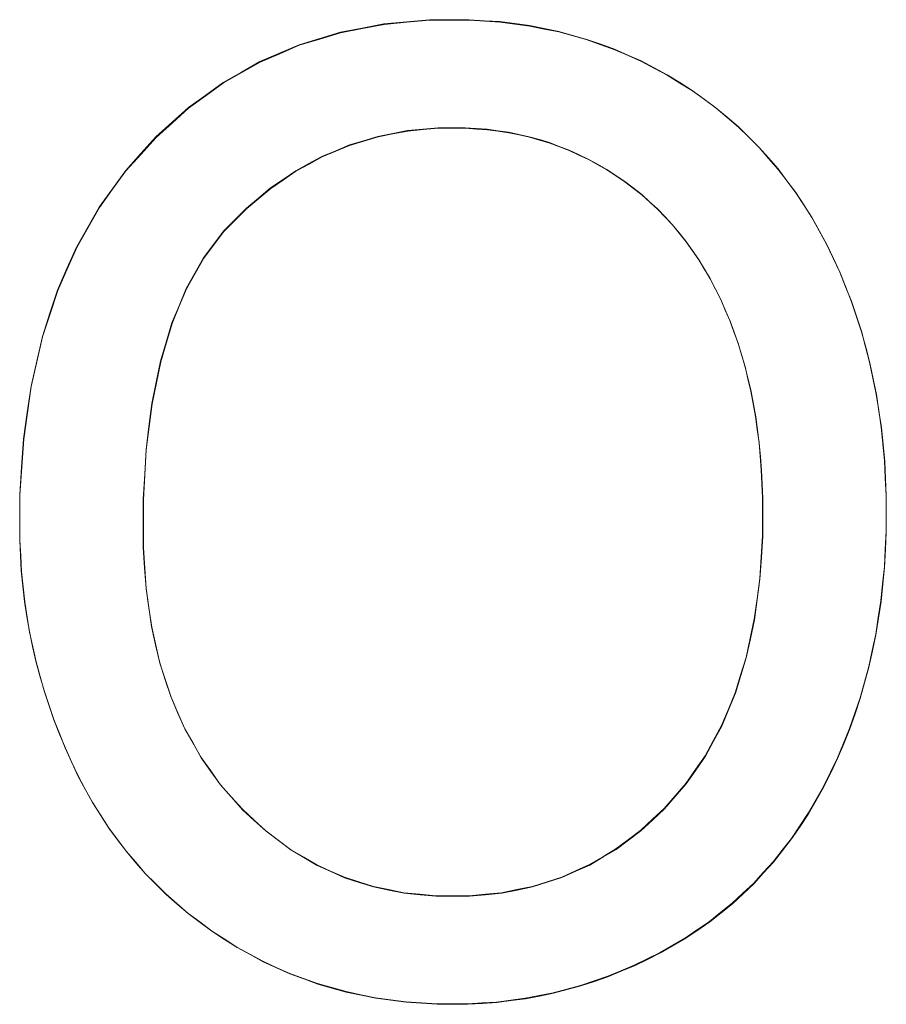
# Model space of a CAD drawing. Extents: x 229 to 926, y 37 to 878.
# Tile 136 of 163: x 329.53 to 331.81, y 839.48 to 842.07. Entities that reach past the tile are written whole.
import ezdxf
from ezdxf.lldxf.tags import DXFTag

# ---------------------------------------------------------------- set-up
doc = ezdxf.new("R2010")
doc.units = 0
doc.layers.get('0').update_dxf_attribs({"linetype": 'fein_strichliert', "lineweight": 13})
doc.layers.add('Beschriftung', color=7, linetype='Continuous', lineweight=25)
doc.layers.add('Beschriftung-A03CPAFWA9', color=7, linetype='Continuous', lineweight=25)
tags = doc.linetypes.add('fein_strichliert', pattern=[4, 1, -2, 1]).pattern_tags.tags
tags[8:9] = [DXFTag(74, 4), DXFTag(75, 0), DXFTag(340, '0'), DXFTag(46, 0.0), DXFTag(50, 0.0), DXFTag(44, 0.0), DXFTag(45, 0.0)]
tags[6:7] = [DXFTag(74, 4), DXFTag(75, 0), DXFTag(340, '0'), DXFTag(46, 0.0), DXFTag(50, 0.0), DXFTag(44, 0.0), DXFTag(45, 0.0)]
tags[4:5] = [DXFTag(74, 4), DXFTag(75, 0), DXFTag(340, '0'), DXFTag(46, 0.0), DXFTag(50, 0.0), DXFTag(44, 0.0), DXFTag(45, 0.0)]

# ---------------------------------------------------------------- blocks, each defined once
blk = doc.blocks.new('Referenz-A03CPAFUA9', base_point=(255.7277, 66.0323))
at = {"layer": 'Beschriftung', "color": 0, "lineweight": -2}
for p, q in [((330.4327, 842.0493), (330.4898, 842.0603)), ((330.4898, 842.0603), (330.5498, 842.0658)), ((330.5498, 842.0658), (330.61, 842.0713)), ((330.61, 842.0713), (330.6728, 842.0713)), ((330.6728, 842.0713), (330.714, 842.0713)), ((330.714, 842.0713), (330.7542, 842.0687)), ((330.7542, 842.0687), (330.7945, 842.0662)), ((330.7945, 842.0662), (330.8337, 842.061)), ((330.8337, 842.061), (330.8728, 842.0557)), ((330.8728, 842.0557), (330.9111, 842.0481)), ((330.3212, 842.0218), (330.3755, 842.0383)), ((330.3755, 842.0383), (330.4327, 842.0493)), ((330.9111, 842.0481), (330.9493, 842.0403)), ((330.9493, 842.0403), (330.9864, 842.0299)), ((330.9864, 842.0299), (331.0236, 842.0196)), ((330.2156, 841.9833), (330.2669, 842.0053)), ((330.2669, 842.0053), (330.3212, 842.0218)), ((331.0236, 842.0196), (331.0597, 842.0067)), ((331.0597, 842.0067), (331.0959, 841.9938)), ((330.1642, 841.9613), (330.2156, 841.9833)), ((331.0959, 841.9938), (331.131, 841.9783)), ((331.131, 841.9783), (331.1661, 841.9628)), ((330.1158, 841.9338), (330.1642, 841.9613)), ((331.1661, 841.9628), (331.2002, 841.9447)), ((330.0673, 841.9063), (330.1158, 841.9338)), ((331.2002, 841.9447), (331.2344, 841.9266)), ((331.2344, 841.9266), (331.2674, 841.9059)), ((330.0217, 841.8733), (330.0673, 841.9063)), ((331.2674, 841.9059), (331.3005, 841.8853)), ((329.976, 841.8403), (330.0217, 841.8733)), ((331.3005, 841.8853), (331.3317, 841.8626)), ((331.3317, 841.8626), (331.3628, 841.8399)), ((329.9334, 841.8018), (329.976, 841.8403)), ((331.3628, 841.8399), (331.3919, 841.8151)), ((329.8907, 841.7633), (329.9334, 841.8018)), ((331.3919, 841.8151), (331.4211, 841.7904)), ((330.513, 841.7724), (330.474, 841.7648)), ((330.552, 841.7798), (330.513, 841.7724)), ((330.5923, 841.7836), (330.552, 841.7798)), ((330.6327, 841.7874), (330.5923, 841.7836)), ((330.6745, 841.7874), (330.6327, 841.7874)), ((330.7039, 841.7874), (330.6745, 841.7874)), ((330.7327, 841.7854), (330.7039, 841.7874)), ((330.7614, 841.7835), (330.7327, 841.7854)), ((330.7893, 841.7796), (330.7614, 841.7835)), ((330.8174, 841.7757), (330.7893, 841.7796)), ((330.8447, 841.7698), (330.8174, 841.7757)), ((330.872, 841.7639), (330.8447, 841.7698)), ((331.4211, 841.7904), (331.4483, 841.7636)), ((329.8509, 841.7193), (329.8907, 841.7633)), ((330.3992, 841.7421), (330.3632, 841.7271)), ((330.4367, 841.7534), (330.3992, 841.7421)), ((330.474, 841.7648), (330.4367, 841.7534)), ((330.8985, 841.7561), (330.872, 841.7639)), ((330.9251, 841.7482), (330.8985, 841.7561)), ((330.9508, 841.7384), (330.9251, 841.7482)), ((331.4483, 841.7636), (331.4755, 841.7368)), ((329.8111, 841.6754), (329.8509, 841.7193)), ((330.3632, 841.7271), (330.3271, 841.7121)), ((330.9767, 841.7287), (330.9508, 841.7384)), ((331.0018, 841.7169), (330.9767, 841.7287)), ((331.0268, 841.7052), (331.0018, 841.7169)), ((331.4755, 841.7368), (331.5007, 841.708)), ((330.2927, 841.6932), (330.2582, 841.6743)), ((330.3271, 841.7121), (330.2927, 841.6932)), ((331.0513, 841.6914), (331.0268, 841.7052)), ((331.0756, 841.6777), (331.0513, 841.6914)), ((331.5007, 841.708), (331.5259, 841.6792)), ((329.7763, 841.6271), (329.8111, 841.6754)), ((330.2582, 841.6743), (330.225, 841.6517)), ((331.0993, 841.6621), (331.0756, 841.6777)), ((331.5259, 841.6792), (331.5492, 841.6483)), ((330.225, 841.6517), (330.192, 841.6291)), ((331.123, 841.6465), (331.0993, 841.6621)), ((331.1452, 841.6292), (331.123, 841.6465)), ((331.5492, 841.6483), (331.5725, 841.6175)), ((329.7414, 841.5789), (329.7763, 841.6271)), ((330.192, 841.6291), (330.1604, 841.6027)), ((331.1675, 841.612), (331.1452, 841.6292)), ((331.1883, 841.5931), (331.1675, 841.612)), ((331.5725, 841.6175), (331.5938, 841.5845)), ((330.1604, 841.6027), (330.1288, 841.5763)), ((331.2091, 841.5742), (331.1883, 841.5931)), ((329.7116, 841.5264), (329.7414, 841.5789)), ((330.1288, 841.5763), (330.0985, 841.5462)), ((331.2285, 841.5538), (331.2091, 841.5742)), ((331.5938, 841.5845), (331.6151, 841.5517)), ((330.0985, 841.5462), (330.0684, 841.5161)), ((331.2478, 841.5333), (331.2285, 841.5538)), ((331.2659, 841.5113), (331.2478, 841.5333)), ((331.6151, 841.5517), (331.6344, 841.5168)), ((329.6817, 841.474), (329.7116, 841.5264)), ((330.0684, 841.5161), (330.042, 841.4808)), ((331.2838, 841.4892), (331.2659, 841.5113)), ((331.6344, 841.5168), (331.6537, 841.4818)), ((331.3003, 841.4655), (331.2838, 841.4892)), ((331.6537, 841.4818), (331.6711, 841.4448)), ((329.6568, 841.4173), (329.6817, 841.474)), ((330.042, 841.4808), (330.0157, 841.4457)), ((331.3169, 841.4419), (331.3003, 841.4655)), ((330.0157, 841.4457), (329.993, 841.4054)), ((331.332, 841.4167), (331.3169, 841.4419)), ((331.6711, 841.4448), (331.6885, 841.4079)), ((329.632, 841.3607), (329.6568, 841.4173)), ((329.993, 841.4054), (329.9704, 841.3652)), ((331.3472, 841.3914), (331.332, 841.4167)), ((331.6885, 841.4079), (331.7037, 841.3697)), ((331.3609, 841.3646), (331.3472, 841.3914)), ((329.6121, 841.2998), (329.632, 841.3607)), ((329.9704, 841.3652), (329.9515, 841.3199)), ((331.3746, 841.3377), (331.3609, 841.3646)), ((331.7037, 841.3697), (331.7189, 841.3316)), ((331.3868, 841.3093), (331.3746, 841.3377)), ((331.7189, 841.3316), (331.7319, 841.2921)), ((329.9515, 841.3199), (329.9327, 841.2746)), ((331.3992, 841.2808), (331.3868, 841.3093)), ((329.5922, 841.2389), (329.6121, 841.2998)), ((329.9327, 841.2746), (329.9176, 841.2243)), ((331.41, 841.2512), (331.3992, 841.2808)), ((331.7319, 841.2921), (331.7449, 841.2526)), ((331.4207, 841.2216), (331.41, 841.2512)), ((331.7449, 841.2526), (331.7558, 841.2119)), ((329.5772, 841.1738), (329.5922, 841.2389)), ((329.9176, 841.2243), (329.9026, 841.174)), ((331.4299, 841.1907), (331.4207, 841.2216)), ((331.7558, 841.2119), (331.7666, 841.1712)), ((329.5623, 841.1087), (329.5772, 841.1738)), ((329.9026, 841.174), (329.8912, 841.1187)), ((331.4391, 841.1599), (331.4299, 841.1907)), ((331.7666, 841.1712), (331.7753, 841.1293)), ((331.4468, 841.1278), (331.4391, 841.1599)), ((331.4545, 841.0957), (331.4468, 841.1278)), ((331.7753, 841.1293), (331.7839, 841.0874)), ((329.5524, 841.0394), (329.5623, 841.1087)), ((329.8912, 841.1187), (329.88, 841.0632)), ((331.4606, 841.0624), (331.4545, 841.0957)), ((331.7839, 841.0874), (331.7905, 841.0443)), ((329.88, 841.0632), (329.8724, 841.0028)), ((331.4668, 841.0291), (331.4606, 841.0624)), ((331.7905, 841.0443), (331.797, 841.0011)), ((329.5424, 840.97), (329.5524, 841.0394)), ((331.4713, 840.9946), (331.4668, 841.0291)), ((329.8724, 841.0028), (329.8648, 840.9423)), ((331.4759, 840.9601), (331.4713, 840.9946)), ((331.797, 841.0011), (331.8014, 840.9567)), ((329.5374, 840.8965), (329.5424, 840.97)), ((329.8648, 840.9423), (329.8611, 840.8768)), ((331.479, 840.9244), (331.4759, 840.9601)), ((331.8014, 840.9567), (331.8057, 840.9123)), ((331.482, 840.8887), (331.479, 840.9244)), ((329.5325, 840.8229), (329.5374, 840.8965)), ((331.4836, 840.8518), (331.482, 840.8887)), ((331.8057, 840.9123), (331.8078, 840.8666)), ((329.8611, 840.8768), (329.8573, 840.8114)), ((331.8078, 840.8666), (331.81, 840.821)), ((331.4852, 840.8149), (331.4836, 840.8518)), ((329.5325, 840.7451), (329.5325, 840.8229)), ((329.8573, 840.8114), (329.8573, 840.7409)), ((331.4852, 840.7767), (331.4852, 840.8149)), ((331.81, 840.821), (331.81, 840.7741)), ((331.4852, 840.7164), (331.4852, 840.7767)), ((331.81, 840.7741), (331.81, 840.7266)), ((329.5325, 840.704), (329.5325, 840.7451)), ((329.8573, 840.7409), (329.8573, 840.6845)), ((331.4816, 840.6596), (331.4852, 840.7164)), ((331.81, 840.7266), (331.8077, 840.6804)), ((329.5346, 840.6635), (329.5325, 840.704)), ((329.8573, 840.6845), (329.8609, 840.631)), ((331.8077, 840.6804), (331.8055, 840.6341)), ((329.5368, 840.6229), (329.5346, 840.6635)), ((331.4779, 840.6027), (331.4816, 840.6596)), ((329.8609, 840.631), (329.8646, 840.5775)), ((331.8055, 840.6341), (331.8009, 840.5891)), ((329.541, 840.5828), (329.5368, 840.6229)), ((331.4707, 840.5493), (331.4779, 840.6027)), ((329.5453, 840.5427), (329.541, 840.5828)), ((329.8646, 840.5775), (329.8718, 840.5271)), ((331.8009, 840.5891), (331.7963, 840.5441)), ((329.5517, 840.5032), (329.5453, 840.5427)), ((329.8718, 840.5271), (329.8791, 840.4766)), ((331.4636, 840.4959), (331.4707, 840.5493)), ((331.7963, 840.5441), (331.7895, 840.5004)), ((329.5581, 840.4637), (329.5517, 840.5032)), ((331.7895, 840.5004), (331.7826, 840.4566)), ((329.8791, 840.4766), (329.8899, 840.4291)), ((331.4529, 840.4459), (331.4636, 840.4959)), ((329.5666, 840.4247), (329.5581, 840.4637)), ((331.7826, 840.4566), (331.7735, 840.414)), ((329.5751, 840.3857), (329.5666, 840.4247)), ((329.8899, 840.4291), (329.9007, 840.3817)), ((331.4421, 840.3959), (331.4529, 840.4459)), ((331.4277, 840.3494), (331.4421, 840.3959)), ((331.7735, 840.414), (331.7643, 840.3716)), ((329.5858, 840.3472), (329.5751, 840.3857)), ((329.9007, 840.3817), (329.9152, 840.3372)), ((331.7643, 840.3716), (331.7529, 840.3303)), ((329.5965, 840.3088), (329.5858, 840.3472)), ((331.4133, 840.3029), (331.4277, 840.3494)), ((329.9152, 840.3372), (329.9297, 840.2927)), ((331.7529, 840.3303), (331.7415, 840.2891)), ((329.6092, 840.2709), (329.5965, 840.3088)), ((329.9297, 840.2927), (329.9477, 840.2512)), ((331.3954, 840.2596), (331.4133, 840.3029)), ((329.622, 840.2329), (329.6092, 840.2709)), ((331.7415, 840.2891), (331.7277, 840.249)), ((329.9477, 840.2512), (329.9659, 840.2098)), ((331.3774, 840.2166), (331.3954, 840.2596)), ((331.7277, 840.249), (331.714, 840.209)), ((329.6369, 840.1956), (329.622, 840.2329)), ((331.3558, 840.1769), (331.3774, 840.2166)), ((329.6519, 840.1581), (329.6369, 840.1956)), ((329.9659, 840.2098), (329.9875, 840.1713)), ((331.714, 840.209), (331.698, 840.1703)), ((329.9875, 840.1713), (330.0092, 840.1328)), ((331.3343, 840.1372), (331.3558, 840.1769)), ((331.698, 840.1703), (331.6821, 840.1315)), ((329.6689, 840.1213), (329.6519, 840.1581)), ((331.3091, 840.101), (331.3343, 840.1372)), ((329.6859, 840.0844), (329.6689, 840.1213)), ((330.0092, 840.1328), (330.0346, 840.0973)), ((331.6821, 840.1315), (331.6638, 840.094)), ((330.0346, 840.0973), (330.0599, 840.0619)), ((331.284, 840.0647), (331.3091, 840.101)), ((331.6638, 840.094), (331.6456, 840.0565)), ((329.705, 840.0495), (329.6859, 840.0844)), ((330.0599, 840.0619), (330.0888, 840.0294)), ((331.2553, 840.0319), (331.284, 840.0647)), ((329.7241, 840.0146), (329.705, 840.0495)), ((331.6456, 840.0565), (331.6254, 840.0213)), ((329.7452, 839.9817), (329.7241, 840.0146)), ((330.0888, 840.0294), (330.1178, 839.9968)), ((331.2265, 839.9991), (331.2553, 840.0319)), ((331.6254, 840.0213), (331.6051, 839.9861)), ((329.7663, 839.9486), (329.7452, 839.9817)), ((330.1178, 839.9968), (330.1485, 839.9684)), ((331.1959, 839.9704), (331.2265, 839.9991)), ((331.6051, 839.9861), (331.5831, 839.9531)), ((330.1485, 839.9684), (330.1794, 839.94)), ((331.1651, 839.9417), (331.1959, 839.9704)), ((329.7893, 839.9176), (329.7663, 839.9486)), ((330.1794, 839.94), (330.2119, 839.9156)), ((331.1325, 839.9171), (331.1651, 839.9417)), ((331.5831, 839.9531), (331.561, 839.9202)), ((329.8125, 839.8867), (329.7893, 839.9176)), ((330.2119, 839.9156), (330.2445, 839.8912)), ((331.0998, 839.8925), (331.1325, 839.9171)), ((331.561, 839.9202), (331.537, 839.8896)), ((329.8375, 839.8575), (329.8125, 839.8867)), ((330.2445, 839.8912), (330.279, 839.871)), ((331.0652, 839.8719), (331.0998, 839.8925)), ((331.537, 839.8896), (331.513, 839.8588)), ((329.8625, 839.8284), (329.8375, 839.8575)), ((330.279, 839.871), (330.3134, 839.8506)), ((331.0305, 839.8514), (331.0652, 839.8719)), ((331.513, 839.8588), (331.4871, 839.8305)), ((329.8896, 839.8013), (329.8625, 839.8284)), ((330.3134, 839.8506), (330.3498, 839.8344)), ((330.3498, 839.8344), (330.3861, 839.8182)), ((330.9573, 839.8187), (330.9939, 839.835)), ((330.9939, 839.835), (331.0305, 839.8514)), ((331.4871, 839.8305), (331.4613, 839.8021)), ((329.9167, 839.7742), (329.8896, 839.8013)), ((330.3861, 839.8182), (330.4242, 839.806)), ((330.4242, 839.806), (330.4623, 839.7938)), ((330.8802, 839.7941), (330.9187, 839.8063)), ((330.9187, 839.8063), (330.9573, 839.8187)), ((331.4613, 839.8021), (331.4335, 839.7759)), ((329.9458, 839.749), (329.9167, 839.7742)), ((330.4623, 839.7938), (330.5024, 839.7856)), ((330.5024, 839.7856), (330.5423, 839.7776)), ((330.5423, 839.7776), (330.5842, 839.7735)), ((330.7566, 839.7736), (330.7991, 839.7776)), ((330.7991, 839.7776), (330.8396, 839.7858)), ((330.8396, 839.7858), (330.8802, 839.7941)), ((331.4335, 839.7759), (331.4057, 839.7499)), ((329.9749, 839.7238), (329.9458, 839.749)), ((330.5842, 839.7735), (330.626, 839.7695)), ((330.626, 839.7695), (330.6697, 839.7695)), ((330.6697, 839.7695), (330.7141, 839.7695)), ((330.7141, 839.7695), (330.7566, 839.7736)), ((331.4057, 839.7499), (331.376, 839.7261)), ((330.006, 839.7006), (329.9749, 839.7238)), ((331.376, 839.7261), (331.3462, 839.7021)), ((330.0371, 839.6773), (330.006, 839.7006)), ((331.3462, 839.7021), (331.3146, 839.6807)), ((330.0702, 839.6559), (330.0371, 839.6773)), ((331.3146, 839.6807), (331.2831, 839.6591)), ((330.1033, 839.6346), (330.0702, 839.6559)), ((331.2831, 839.6591), (331.2496, 839.6398)), ((330.1375, 839.616), (330.1033, 839.6346)), ((331.216, 839.6205), (331.1819, 839.6036)), ((331.2496, 839.6398), (331.216, 839.6205)), ((330.1717, 839.5973), (330.1375, 839.616)), ((330.2071, 839.5814), (330.1717, 839.5973)), ((331.1819, 839.6036), (331.1477, 839.5868)), ((330.2424, 839.5655), (330.2071, 839.5814)), ((331.113, 839.5723), (331.0781, 839.5578)), ((331.1477, 839.5868), (331.113, 839.5723)), ((330.2788, 839.5521), (330.2424, 839.5655)), ((330.3152, 839.5388), (330.2788, 839.5521)), ((331.0426, 839.5458), (331.0071, 839.5337)), ((331.0781, 839.5578), (331.0426, 839.5458)), ((330.3528, 839.5281), (330.3152, 839.5388)), ((330.3904, 839.5175), (330.3528, 839.5281)), ((330.4291, 839.5095), (330.3904, 839.5175)), ((330.971, 839.524), (330.9349, 839.5145)), ((331.0071, 839.5337), (330.971, 839.524)), ((330.4677, 839.5015), (330.4291, 839.5095)), ((330.5075, 839.4962), (330.4677, 839.5015)), ((330.5474, 839.4908), (330.5075, 839.4962)), ((330.5883, 839.4882), (330.5474, 839.4908)), ((330.7862, 839.4903), (330.7481, 839.4879)), ((330.8237, 839.4951), (330.7862, 839.4903)), ((330.8612, 839.5), (330.8237, 839.4951)), ((330.898, 839.5072), (330.8612, 839.5)), ((330.9349, 839.5145), (330.898, 839.5072)), ((330.6292, 839.4855), (330.5883, 839.4882)), ((330.6712, 839.4855), (330.6292, 839.4855)), ((330.7101, 839.4855), (330.6712, 839.4855)), ((330.7481, 839.4879), (330.7101, 839.4855))]:
    blk.add_line(p, q, dxfattribs=at)
blk = doc.blocks.new('Referenz-A03CPAG8A9', base_point=(281.5986, 66.0323))
at = {"layer": 'Beschriftung-A03CPAFWA9', "color": 0, "lineweight": -2}
for p, q in [((330.4333, 842.048), (330.4904, 842.059)), ((330.4904, 842.059), (330.5504, 842.0645)), ((330.5504, 842.0645), (330.6106, 842.07)), ((330.6106, 842.07), (330.6734, 842.07)), ((330.6734, 842.07), (330.7146, 842.07)), ((330.7146, 842.07), (330.7548, 842.0675)), ((330.7548, 842.0675), (330.7951, 842.0649)), ((330.7951, 842.0649), (330.8343, 842.0597)), ((330.8343, 842.0597), (330.8734, 842.0545)), ((330.8734, 842.0545), (330.9116, 842.0468)), ((330.3218, 842.0205), (330.3761, 842.037)), ((330.3761, 842.037), (330.4333, 842.048)), ((330.9116, 842.0468), (330.9499, 842.039)), ((330.9499, 842.039), (330.987, 842.0287)), ((330.987, 842.0287), (331.0242, 842.0183)), ((330.2162, 841.982), (330.2675, 842.0041)), ((330.2675, 842.0041), (330.3218, 842.0205)), ((331.0242, 842.0183), (331.0603, 842.0055)), ((331.0603, 842.0055), (331.0965, 841.9925)), ((330.1648, 841.96), (330.2162, 841.982)), ((331.0965, 841.9925), (331.1316, 841.977)), ((331.1316, 841.977), (331.1667, 841.9615)), ((330.1164, 841.9325), (330.1648, 841.96)), ((331.1667, 841.9615), (331.2008, 841.9434)), ((330.0679, 841.905), (330.1164, 841.9325)), ((331.2008, 841.9434), (331.2349, 841.9253)), ((331.2349, 841.9253), (331.268, 841.9046)), ((330.0223, 841.872), (330.0679, 841.905)), ((331.268, 841.9046), (331.3011, 841.8841)), ((329.9766, 841.839), (330.0223, 841.872)), ((331.3011, 841.8841), (331.3323, 841.8613)), ((331.3323, 841.8613), (331.3634, 841.8386)), ((329.934, 841.8006), (329.9766, 841.839)), ((331.3634, 841.8386), (331.3925, 841.8139)), ((329.8913, 841.762), (329.934, 841.8006)), ((331.3925, 841.8139), (331.4217, 841.7891)), ((330.5136, 841.7711), (330.4746, 841.7635)), ((330.5526, 841.7785), (330.5136, 841.7711)), ((330.5929, 841.7824), (330.5526, 841.7785)), ((330.6333, 841.7861), (330.5929, 841.7824)), ((330.6751, 841.7861), (330.6333, 841.7861)), ((330.7045, 841.7861), (330.6751, 841.7861)), ((330.7333, 841.7841), (330.7045, 841.7861)), ((330.762, 841.7822), (330.7333, 841.7841)), ((330.7899, 841.7783), (330.762, 841.7822)), ((330.818, 841.7744), (330.7899, 841.7783)), ((330.8453, 841.7685), (330.818, 841.7744)), ((330.8726, 841.7626), (330.8453, 841.7685)), ((331.4217, 841.7891), (331.4489, 841.7624)), ((329.8515, 841.718), (329.8913, 841.762)), ((330.3998, 841.7409), (330.3638, 841.7258)), ((330.4373, 841.7522), (330.3998, 841.7409)), ((330.4746, 841.7635), (330.4373, 841.7522)), ((330.8991, 841.7548), (330.8726, 841.7626)), ((330.9257, 841.7469), (330.8991, 841.7548)), ((330.9514, 841.7371), (330.9257, 841.7469)), ((331.4489, 841.7624), (331.4761, 841.7356)), ((329.8117, 841.6741), (329.8515, 841.718)), ((330.3638, 841.7258), (330.3277, 841.7108)), ((330.9773, 841.7274), (330.9514, 841.7371)), ((331.0024, 841.7157), (330.9773, 841.7274)), ((331.0274, 841.7039), (331.0024, 841.7157)), ((331.4761, 841.7356), (331.5013, 841.7068)), ((330.2933, 841.6919), (330.2588, 841.673)), ((330.3277, 841.7108), (330.2933, 841.6919)), ((331.0519, 841.6901), (331.0274, 841.7039)), ((331.0762, 841.6765), (331.0519, 841.6901)), ((331.5013, 841.7068), (331.5265, 841.6779)), ((329.7769, 841.6258), (329.8117, 841.6741)), ((330.2588, 841.673), (330.2256, 841.6505)), ((331.0999, 841.6609), (331.0762, 841.6765)), ((331.5265, 841.6779), (331.5498, 841.6471)), ((330.2256, 841.6505), (330.1926, 841.6278)), ((331.1236, 841.6452), (331.0999, 841.6609)), ((331.1458, 841.6279), (331.1236, 841.6452)), ((331.5498, 841.6471), (331.5731, 841.6162)), ((329.742, 841.5776), (329.7769, 841.6258)), ((330.1926, 841.6278), (330.161, 841.6014)), ((331.1681, 841.6107), (331.1458, 841.6279)), ((331.5731, 841.6162), (331.5944, 841.5833)), ((330.161, 841.6014), (330.1294, 841.575)), ((331.1889, 841.5918), (331.1681, 841.6107)), ((331.2097, 841.5729), (331.1889, 841.5918)), ((329.7122, 841.5251), (329.742, 841.5776)), ((330.1294, 841.575), (330.0991, 841.5449)), ((331.2291, 841.5525), (331.2097, 841.5729)), ((331.5944, 841.5833), (331.6157, 841.5504)), ((330.0991, 841.5449), (330.069, 841.5149)), ((331.2484, 841.5321), (331.2291, 841.5525)), ((331.6157, 841.5504), (331.635, 841.5155)), ((329.6823, 841.4727), (329.7122, 841.5251)), ((330.069, 841.5149), (330.0426, 841.4796)), ((331.2664, 841.51), (331.2484, 841.5321)), ((331.2844, 841.4879), (331.2664, 841.51)), ((331.635, 841.5155), (331.6543, 841.4806)), ((331.3009, 841.4643), (331.2844, 841.4879)), ((329.6574, 841.416), (329.6823, 841.4727)), ((330.0426, 841.4796), (330.0163, 841.4444)), ((331.3175, 841.4406), (331.3009, 841.4643)), ((331.6543, 841.4806), (331.6717, 841.4436)), ((330.0163, 841.4444), (329.9936, 841.4041)), ((331.3326, 841.4154), (331.3175, 841.4406)), ((331.6717, 841.4436), (331.689, 841.4066)), ((329.6326, 841.3594), (329.6574, 841.416)), ((329.9936, 841.4041), (329.971, 841.3639)), ((331.3477, 841.3901), (331.3326, 841.4154)), ((331.689, 841.4066), (331.7042, 841.3684)), ((331.3615, 841.3633), (331.3477, 841.3901)), ((329.6127, 841.2985), (329.6326, 841.3594)), ((329.971, 841.3639), (329.9521, 841.3186)), ((331.3752, 841.3365), (331.3615, 841.3633)), ((331.7042, 841.3684), (331.7194, 841.3303)), ((331.3874, 841.3081), (331.3752, 841.3365)), ((331.7194, 841.3303), (331.7325, 841.2909)), ((329.9521, 841.3186), (329.9333, 841.2733)), ((331.3998, 841.2796), (331.3874, 841.3081)), ((329.5928, 841.2376), (329.6127, 841.2985)), ((331.4105, 841.25), (331.3998, 841.2796)), ((331.7325, 841.2909), (331.7454, 841.2514)), ((329.9333, 841.2733), (329.9182, 841.223)), ((331.4213, 841.2203), (331.4105, 841.25)), ((331.7454, 841.2514), (331.7564, 841.2106)), ((329.5778, 841.1725), (329.5928, 841.2376)), ((329.9182, 841.223), (329.9032, 841.1727)), ((331.4304, 841.1894), (331.4213, 841.2203)), ((331.7564, 841.2106), (331.7672, 841.1699)), ((329.563, 841.1074), (329.5778, 841.1725)), ((329.9032, 841.1727), (329.8918, 841.1174)), ((331.4397, 841.1586), (331.4304, 841.1894)), ((331.4474, 841.1265), (331.4397, 841.1586)), ((331.7672, 841.1699), (331.7758, 841.128)), ((331.455, 841.0944), (331.4474, 841.1265)), ((331.7758, 841.128), (331.7845, 841.0861)), ((329.553, 841.0381), (329.563, 841.1074)), ((329.8918, 841.1174), (329.8806, 841.0619)), ((331.4611, 841.0611), (331.455, 841.0944)), ((331.7845, 841.0861), (331.791, 841.0431)), ((329.8806, 841.0619), (329.873, 841.0016)), ((331.4674, 841.0279), (331.4611, 841.0611)), ((331.791, 841.0431), (331.7976, 840.9998)), ((329.5431, 840.9688), (329.553, 841.0381)), ((331.4719, 840.9934), (331.4674, 841.0279)), ((329.873, 841.0016), (329.8654, 840.9411)), ((331.4765, 840.9588), (331.4719, 840.9934)), ((331.7976, 840.9998), (331.802, 840.9555)), ((329.5381, 840.8952), (329.5431, 840.9688)), ((329.8654, 840.9411), (329.8617, 840.8756)), ((331.4796, 840.9231), (331.4765, 840.9588)), ((331.802, 840.9555), (331.8063, 840.911)), ((331.4826, 840.8874), (331.4796, 840.9231)), ((329.5331, 840.8217), (329.5381, 840.8952)), ((331.4842, 840.8505), (331.4826, 840.8874)), ((331.8063, 840.911), (331.8084, 840.8654)), ((329.8617, 840.8756), (329.8579, 840.8101)), ((331.8084, 840.8654), (331.8106, 840.8197)), ((331.4857, 840.8136), (331.4842, 840.8505)), ((329.5331, 840.7439), (329.5331, 840.8217)), ((329.8579, 840.8101), (329.8579, 840.7397)), ((331.4857, 840.7754), (331.4857, 840.8136)), ((331.8106, 840.8197), (331.8106, 840.7729)), ((331.4857, 840.7151), (331.4857, 840.7754)), ((331.8106, 840.7729), (331.8106, 840.7253)), ((329.5331, 840.7028), (329.5331, 840.7439)), ((329.8579, 840.7397), (329.8579, 840.6833)), ((331.4822, 840.6583), (331.4857, 840.7151)), ((331.8106, 840.7253), (331.8083, 840.6792)), ((329.5352, 840.6622), (329.5331, 840.7028)), ((329.8579, 840.6833), (329.8615, 840.6298)), ((329.5374, 840.6216), (329.5352, 840.6622)), ((331.4785, 840.6014), (331.4822, 840.6583)), ((331.8083, 840.6792), (331.8061, 840.6328)), ((329.8615, 840.6298), (329.8652, 840.5763)), ((331.8061, 840.6328), (331.8015, 840.5879)), ((329.5417, 840.5815), (329.5374, 840.6216)), ((329.5459, 840.5415), (329.5417, 840.5815)), ((329.8652, 840.5763), (329.8724, 840.5258)), ((331.4713, 840.5481), (331.4785, 840.6014)), ((331.8015, 840.5879), (331.7969, 840.5428)), ((329.5523, 840.5019), (329.5459, 840.5415)), ((329.8724, 840.5258), (329.8797, 840.4753)), ((331.4642, 840.4946), (331.4713, 840.5481)), ((331.7969, 840.5428), (331.7901, 840.4991)), ((329.5587, 840.4624), (329.5523, 840.5019)), ((331.7901, 840.4991), (331.7832, 840.4554)), ((329.8797, 840.4753), (329.8905, 840.4279)), ((331.4535, 840.4447), (331.4642, 840.4946)), ((329.5672, 840.4234), (329.5587, 840.4624)), ((331.7832, 840.4554), (331.7741, 840.4127)), ((329.5757, 840.3844), (329.5672, 840.4234)), ((329.8905, 840.4279), (329.9013, 840.3805)), ((331.4426, 840.3947), (331.4535, 840.4447)), ((331.7741, 840.4127), (331.7649, 840.3703)), ((329.5864, 840.346), (329.5757, 840.3844)), ((329.9013, 840.3805), (329.9158, 840.336)), ((331.4283, 840.3481), (331.4426, 840.3947)), ((331.7649, 840.3703), (331.7534, 840.329)), ((329.5971, 840.3075), (329.5864, 840.346)), ((331.4139, 840.3016), (331.4283, 840.3481)), ((329.9158, 840.336), (329.9303, 840.2915)), ((331.7534, 840.329), (331.7421, 840.2878)), ((329.6098, 840.2696), (329.5971, 840.3075)), ((329.9303, 840.2915), (329.9483, 840.25)), ((331.396, 840.2584), (331.4139, 840.3016)), ((329.6226, 840.2317), (329.6098, 840.2696)), ((331.7421, 840.2878), (331.7283, 840.2478)), ((329.9483, 840.25), (329.9665, 840.2085)), ((331.378, 840.2154), (331.396, 840.2584)), ((331.7283, 840.2478), (331.7146, 840.2078)), ((329.6375, 840.1943), (329.6226, 840.2317)), ((331.3564, 840.1756), (331.378, 840.2154)), ((329.6525, 840.1569), (329.6375, 840.1943)), ((329.9665, 840.2085), (329.9881, 840.17)), ((331.7146, 840.2078), (331.6986, 840.169)), ((329.9881, 840.17), (330.0099, 840.1316)), ((331.3349, 840.136), (331.3564, 840.1756)), ((331.6986, 840.169), (331.6826, 840.1303)), ((329.6695, 840.12), (329.6525, 840.1569)), ((329.6866, 840.0832), (329.6695, 840.12)), ((330.0099, 840.1316), (330.0352, 840.096)), ((331.3097, 840.0997), (331.3349, 840.136)), ((331.6826, 840.1303), (331.6644, 840.0927)), ((330.0352, 840.096), (330.0605, 840.0606)), ((331.2846, 840.0634), (331.3097, 840.0997)), ((331.6644, 840.0927), (331.6461, 840.0553)), ((329.7057, 840.0482), (329.6866, 840.0832)), ((330.0605, 840.0606), (330.0894, 840.0281)), ((331.2559, 840.0307), (331.2846, 840.0634)), ((329.7248, 840.0133), (329.7057, 840.0482)), ((331.6461, 840.0553), (331.6259, 840.02)), ((329.7458, 839.9804), (329.7248, 840.0133)), ((330.0894, 840.0281), (330.1184, 839.9956)), ((331.2271, 839.9978), (331.2559, 840.0307)), ((331.6259, 840.02), (331.6057, 839.9848)), ((330.1184, 839.9956), (330.1491, 839.9672)), ((331.1965, 839.9691), (331.2271, 839.9978)), ((331.6057, 839.9848), (331.5837, 839.9519)), ((329.7669, 839.9474), (329.7458, 839.9804)), ((330.1491, 839.9672), (330.18, 839.9388)), ((331.1657, 839.9405), (331.1965, 839.9691)), ((329.7899, 839.9164), (329.7669, 839.9474)), ((330.18, 839.9388), (330.2126, 839.9144)), ((331.1331, 839.9159), (331.1657, 839.9405)), ((331.5837, 839.9519), (331.5616, 839.919)), ((329.8131, 839.8854), (329.7899, 839.9164)), ((330.2126, 839.9144), (330.2451, 839.89)), ((331.1004, 839.8913), (331.1331, 839.9159)), ((331.5616, 839.919), (331.5376, 839.8883)), ((329.8381, 839.8562), (329.8131, 839.8854)), ((330.2451, 839.89), (330.2796, 839.8697)), ((331.0658, 839.8707), (331.1004, 839.8913)), ((331.5376, 839.8883), (331.5136, 839.8576)), ((329.8631, 839.8272), (329.8381, 839.8562)), ((330.2796, 839.8697), (330.3141, 839.8494)), ((331.0311, 839.8502), (331.0658, 839.8707)), ((331.5136, 839.8576), (331.4877, 839.8293)), ((329.8902, 839.8), (329.8631, 839.8272)), ((330.3141, 839.8494), (330.3504, 839.8332)), ((330.3504, 839.8332), (330.3867, 839.8169)), ((330.9579, 839.8174), (330.9945, 839.8338)), ((330.9945, 839.8338), (331.0311, 839.8502)), ((331.4877, 839.8293), (331.4619, 839.8008)), ((329.9173, 839.7729), (329.8902, 839.8)), ((330.3867, 839.8169), (330.4248, 839.8047)), ((330.4248, 839.8047), (330.4629, 839.7926)), ((330.8808, 839.7928), (330.9193, 839.8051)), ((330.9193, 839.8051), (330.9579, 839.8174)), ((331.4619, 839.8008), (331.434, 839.7747)), ((330.4629, 839.7926), (330.503, 839.7844)), ((330.503, 839.7844), (330.5429, 839.7763)), ((330.5429, 839.7763), (330.5848, 839.7722)), ((330.7572, 839.7723), (330.7997, 839.7764)), ((330.7997, 839.7764), (330.8402, 839.7846)), ((330.8402, 839.7846), (330.8808, 839.7928)), ((331.434, 839.7747), (331.4063, 839.7486)), ((329.9464, 839.7477), (329.9173, 839.7729)), ((330.5848, 839.7722), (330.6266, 839.7682)), ((330.6266, 839.7682), (330.6703, 839.7682)), ((330.6703, 839.7682), (330.7147, 839.7682)), ((330.7147, 839.7682), (330.7572, 839.7723)), ((331.4063, 839.7486), (331.3766, 839.7248)), ((329.9755, 839.7225), (329.9464, 839.7477)), ((330.0066, 839.6993), (329.9755, 839.7225)), ((331.3766, 839.7248), (331.3468, 839.7009)), ((330.0377, 839.6761), (330.0066, 839.6993)), ((331.3468, 839.7009), (331.3152, 839.6794)), ((330.0708, 839.6547), (330.0377, 839.6761)), ((331.3152, 839.6794), (331.2837, 839.6578)), ((330.1039, 839.6334), (330.0708, 839.6547)), ((331.2837, 839.6578), (331.2501, 839.6386)), ((330.1381, 839.6148), (330.1039, 839.6334)), ((331.2166, 839.6193), (331.1825, 839.6024)), ((331.2501, 839.6386), (331.2166, 839.6193)), ((330.1723, 839.5961), (330.1381, 839.6148)), ((330.2077, 839.5801), (330.1723, 839.5961)), ((331.1825, 839.6024), (331.1483, 839.5855)), ((330.243, 839.5642), (330.2077, 839.5801)), ((331.1135, 839.5711), (331.0787, 839.5565)), ((331.1483, 839.5855), (331.1135, 839.5711)), ((330.2794, 839.5509), (330.243, 839.5642)), ((330.3158, 839.5376), (330.2794, 839.5509)), ((331.0432, 839.5445), (331.0077, 839.5325)), ((331.0787, 839.5565), (331.0432, 839.5445)), ((330.3534, 839.5269), (330.3158, 839.5376)), ((330.391, 839.5163), (330.3534, 839.5269)), ((330.4297, 839.5083), (330.391, 839.5163)), ((330.9716, 839.5228), (330.9354, 839.5132)), ((331.0077, 839.5325), (330.9716, 839.5228)), ((330.4683, 839.5003), (330.4297, 839.5083)), ((330.5081, 839.495), (330.4683, 839.5003)), ((330.548, 839.4896), (330.5081, 839.495)), ((330.5889, 839.487), (330.548, 839.4896)), ((330.8243, 839.4939), (330.7868, 839.489)), ((330.8618, 839.4987), (330.8243, 839.4939)), ((330.8986, 839.506), (330.8618, 839.4987)), ((330.9354, 839.5132), (330.8986, 839.506)), ((330.6298, 839.4843), (330.5889, 839.487)), ((330.6718, 839.4843), (330.6298, 839.4843)), ((330.7107, 839.4843), (330.6718, 839.4843)), ((330.7487, 839.4867), (330.7107, 839.4843)), ((330.7868, 839.489), (330.7487, 839.4867))]:
    blk.add_line(p, q, dxfattribs=at)

msp = doc.modelspace()

# ---------------------------------------------------------------- block references
at = {"color": 251, "lineweight": 13, "ltscale": 0.13, "true_color": 0x606060}
for name, p in [('Referenz-A03CPAFUA9', (255.7277, 66.0323)), ('Referenz-A03CPAG8A9', (281.5986, 66.0323))]:
    msp.add_blockref(name, p, dxfattribs=at)

doc.saveas('drawing.dxf')
